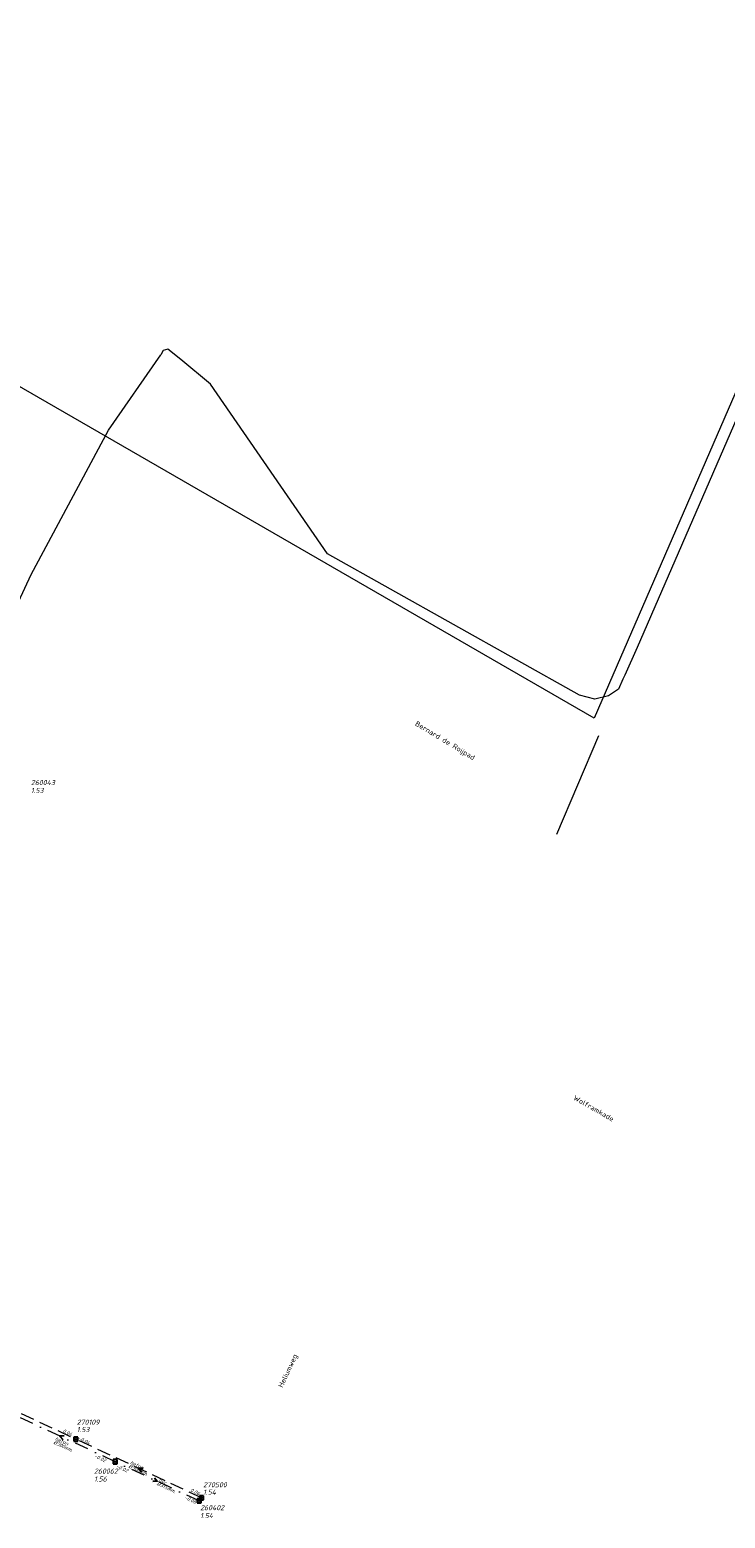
# Model space of a CAD drawing. Header units: metres. Extents: x 152202 to 157341, y 461610 to 468701.
# Tile 76 of 238: x 152721 to 152976, y 464828 to 465374. Entities that reach past the tile are written whole.
import ezdxf
from ezdxf.enums import TextEntityAlignment as Align
from ezdxf.lldxf.tags import DXFTag

# ---------------------------------------------------------------- set-up
doc = ezdxf.new("R2010")
doc.units = ezdxf.units.M
doc.header["$PDMODE"] = 64
doc.header["$PDSIZE"] = 1.5
doc.linetypes.add('RI-HWA', pattern=[7.4, 5, -2.4])
doc.linetypes.add('RI-VWA', pattern=[11, 5, -3, 0, -3])
doc.layers.get('0').update_dxf_attribs({"linetype": 'CONTINUOUS'})
for name, color, linetype, lineweight in [('B-OI-RI-HWA-BOB-T18', 150, 'CONTINUOUS', 18), ('B-OI-RI-HWA-MATERIAAL-T18', 150, 'CONTINUOUS', 18), ('B-OI-RI-HWA-PUTDEKSELHOOGTE-T25', 150, 'CONTINUOUS', 25), ('B-OI-RI-HWA-PUTNUMMER-T25', 150, 'CONTINUOUS', 25), ('B-OI-RI-HWA_DIAMETER-T18', 150, 'CONTINUOUS', 18), ('B-OI-RI-HWA_RIOOLPUT-S', 150, 'CONTINUOUS', 25), ('B-OI-RI-HWA_TRANSPORTLEIDING-G', 150, 'RI-HWA', 18), ('B-OI-RI-PERSLEIDING-G', 210, 'RI-PERS', 18), ('B-OI-RI-STROOMRICHTING-S', 252, 'CONTINUOUS', 25), ('B-OI-RI-VWA-BOB-T18', 34, 'CONTINUOUS', 18), ('B-OI-RI-VWA-DIAMETER-T18', 34, 'CONTINUOUS', 18), ('B-OI-RI-VWA-MATERIAAL-T18', 34, 'CONTINUOUS', 18), ('B-OI-RI-VWA_PUTDEKSELHOOGTE-T25', 34, 'CONTINUOUS', 25), ('B-OI-RI-VWA_PUTNUMMER-T25', 34, 'CONTINUOUS', 25), ('B-OI-RI-VWA_RIOOLPUT-S', 34, 'CONTINUOUS', 25), ('B-OI-RI-VWA_TRANSPORTLEIDING-G', 34, 'RI-VWA', 18), ('B-RO-OG-TOPOGRAFIE-T18', 2, 'CONTINUOUS', 18)]:
    doc.layers.add(name, color=color, linetype=linetype, lineweight=lineweight)
doc.styles.add('NLCS-ISO-M200-T18', font='NLCS-ISO.ttf', dxfattribs={"height": 360})
doc.styles.add('NLCS-ISO-M750-T18_CURSIEF', font='NLCS-ISO.ttf', dxfattribs={"oblique": 15, "height": 1.35})
doc.styles.add('NLCS-ISO-M750-T25_CURSIEF', font='NLCS-ISO.ttf', dxfattribs={"oblique": 15, "height": 1.875})
tags = doc.linetypes.add('RI-PERS', pattern='A,7,-2,["P",Standard,S=1.8,R=0,X=-0.5,Y=-0.9],-2,7,-2,[102,NLCS.SHX,S=1,R=180,X=0,Y=0],-2', length=22).pattern_tags.tags
tags[6] = DXFTag(74, 10)

# ---------------------------------------------------------------- blocks, each defined once
blk = doc.blocks.new('ACMAP_ANN_TEMPLATE_hwa-diam')
at = {"style": 'NLCS-ISO-M750-T18_CURSIEF', "oblique": 15}
blk.add_attdef('hwa-diam', (-3.7, -1.3), '', height=1.35, dxfattribs=at)
blk = doc.blocks.new('ACMAP_ANN_TEMPLATE_hwa-materiaal')
at = {"style": 'NLCS-ISO-M750-T18_CURSIEF', "oblique": 15}
blk.add_attdef('hwa-mat', (-3.7, 0.2), '', height=1.35, dxfattribs=at)
blk = doc.blocks.new('ACMAP_ANN_TEMPLATE_hwa-nap-l')
at = {"style": 'NLCS-ISO-M750-T18_CURSIEF', "oblique": 15}
blk.add_attdef('hwa-nap-l', (3.3, 0.2), '', height=1.35, dxfattribs=at)
blk = doc.blocks.new('ACMAP_ANN_TEMPLATE_hwa-nap-r')
at = {"style": 'NLCS-ISO-M750-T18_CURSIEF', "oblique": 15}
blk.add_attdef('hwa-nap-r', (-5.6, 0.2), '', height=1.35, dxfattribs=at)
blk = doc.blocks.new('ACMAP_ANN_TEMPLATE_vwa-diam')
at = {"style": 'NLCS-ISO-M750-T18_CURSIEF', "oblique": 15}
blk.add_attdef('vwa-diam', (0.3, -1.3), '', height=1.35, dxfattribs=at)
blk = doc.blocks.new('ACMAP_ANN_TEMPLATE_vwa-materiaal')
at = {"style": 'NLCS-ISO-M750-T18_CURSIEF', "oblique": 15}
blk.add_attdef('vwa-mat', (0.3, 0.2), '', height=1.35, dxfattribs=at)
blk = doc.blocks.new('ACMAP_ANN_TEMPLATE_vwa-nap-l')
at = {"style": 'NLCS-ISO-M750-T18_CURSIEF', "oblique": 15}
blk.add_attdef('vwa-nap-l', (3.3, 0.2), '', height=1.35, dxfattribs=at)
blk = doc.blocks.new('ACMAP_ANN_TEMPLATE_vwa-nap-r')
at = {"style": 'NLCS-ISO-M750-T18_CURSIEF', "oblique": 15}
blk.add_attdef('vwa-nap-r', (-5.6, 0.2), '', height=1.35, dxfattribs=at)
blk = doc.blocks.new('ACMAP_ANN_TEMPLATE_hwa-puth')
at = {"color": 0, "linetype": 'ByBlock', "style": 'NLCS-ISO-M750-T25_CURSIEF', "oblique": 15}
blk.add_attdef('hwa-puth', (-9, -6.8), '', height=1.88, dxfattribs=at)
blk = doc.blocks.new('ACMAP_ANN_TEMPLATE_hwa-putnr')
at = {"color": 0, "linetype": 'ByBlock', "style": 'NLCS-ISO-M750-T25_CURSIEF', "oblique": 15}
blk.add_attdef('hwa-putnr', (-9, -4.1), '', height=1.88, dxfattribs=at)
blk = doc.blocks.new('ACMAP_ANN_TEMPLATE_vwa-puth')
at = {"style": 'NLCS-ISO-M750-T25_CURSIEF', "oblique": 15}
blk.add_attdef('vwa-puth', (-3, 5), '', height=1.88, dxfattribs=at)
blk = doc.blocks.new('ACMAP_ANN_TEMPLATE_vwa-putnr')
at = {"style": 'NLCS-ISO-M750-T25_CURSIEF', "oblique": 15}
blk.add_attdef('vaw-putnr', (-3, 7.9), '', height=1.88, dxfattribs=at)

msp = doc.modelspace()

# ---------------------------------------------------------------- linework, layer by layer
at = {"layer": 'B-OI-RI-HWA_RIOOLPUT-S'}
for p in [(152737.78, 464856.91), (152783.87, 464835.36)]:
    msp.add_point(p, dxfattribs=at)
at = {"layer": 'B-OI-RI-HWA_TRANSPORTLEIDING-G'}
for p in [(152684.27, 464882.05), (152783.87, 464835.36)]:
    msp.add_line(p, (152737.78, 464856.91), dxfattribs=at)
at = {"layer": 'B-OI-RI-PERSLEIDING-G'}
for p, q in [((153037.4, 465373.9), (152927.9, 465121.4)), ((152927.9, 465121.4), (152601.01, 465309.95)), ((153000.66, 465278.72), (152943.6, 465147.3)), ((152769.8, 465256.2), (152768.9, 465254.7)), ((152771.5, 465256.7), (152769.8, 465256.2)), ((152776.3, 465253), (152771.5, 465256.7)), ((152749.7, 465227.01), (152768.9, 465254.7)), ((152787.1, 465243.9), (152776.3, 465253)), ((152830.1, 465181.7), (152787.1, 465243.9)), ((152721.4, 465174.1), (152749.7, 465227.01)), ((152922.5, 465129.8), (152830.1, 465181.7)), ((152707.2, 465143.7), (152721.4, 465174.1)), ((152943.6, 465147.3), (152939.1, 465137.1)), ((152938.4, 465135.7), (152936.8, 465132.01)), ((152939.1, 465137.1), (152938.4, 465135.7)), ((152936.8, 465132.01), (152933.1, 465129.6)), ((152928.1, 465128.4), (152922.5, 465129.8)), ((152933.1, 465129.6), (152928.1, 465128.4)), ((152929.48, 465114.89), (152914.08, 465078.69))]:
    msp.add_line(p, q, dxfattribs=at)
at = {"layer": 'B-OI-RI-STROOMRICHTING-S'}
for points in [[(152733.53, 464858.08), (152731.92, 464858.03), (152732.93, 464856.77)], [(152762.43, 464846.18), (152760.83, 464846.14), (152761.82, 464844.87)], [(152766.59, 464842.69), (152767.59, 464841.42), (152765.98, 464841.38)]]:
    msp.add_lwpolyline(points, dxfattribs=at)
at = {"layer": 'B-OI-RI-VWA_RIOOLPUT-S'}
for p in [(152752.2, 464848.62), (152782.97, 464834.23)]:
    msp.add_point(p, dxfattribs=at)
at = {"layer": 'B-OI-RI-VWA_TRANSPORTLEIDING-G'}
for p, q in [((152752.2, 464848.62), (152711.65, 464867.44)), ((152782.97, 464834.23), (152752.2, 464848.62))]:
    msp.add_line(p, q, dxfattribs=at)

# ---------------------------------------------------------------- block references
at = {"layer": 'B-OI-RI-HWA-BOB-T18'}
ref = msp.add_blockref('ACMAP_ANN_TEMPLATE_hwa-nap-r', (152737.78, 464856.91), dxfattribs=dict(at, rotation=334.8349831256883))
ref.add_attrib('hwa-nap-r', '0.04', (152732.797, 464859.472), dxfattribs={"layer": '0', "color": 0, "linetype": 'ByBlock', "height": 1.35, "rotation": 334.83498, "style": 'NLCS-ISO-M750-T18_CURSIEF', "oblique": 15})
ref = msp.add_blockref('ACMAP_ANN_TEMPLATE_hwa-nap-r', (152743.382, 464854.212), dxfattribs=dict(at, rotation=334.9409272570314))
ref.add_attrib('hwa-nap-r', '-0.04', (152738.394, 464856.766), dxfattribs={"layer": '0', "color": 0, "linetype": 'ByBlock', "height": 1.35, "rotation": 334.94093, "style": 'NLCS-ISO-M750-T18_CURSIEF', "oblique": 15})
ref = msp.add_blockref('ACMAP_ANN_TEMPLATE_hwa-nap-l', (152776.5, 464838.971), dxfattribs=dict(at, rotation=334.9409272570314))
ref.add_attrib('hwa-nap-l', '0.06', (152779.574, 464837.755), dxfattribs={"layer": '0', "color": 0, "linetype": 'ByBlock', "height": 1.35, "rotation": 334.94093, "style": 'NLCS-ISO-M750-T18_CURSIEF', "oblique": 15})
at = {"layer": 'B-OI-RI-HWA-MATERIAAL-T18'}
ref = msp.add_blockref('ACMAP_ANN_TEMPLATE_hwa-materiaal', (152760.825, 464846.135), dxfattribs=dict(at, rotation=334.9409272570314))
ref.add_attrib('hwa-mat', 'beton', (152757.558, 464847.883), dxfattribs={"layer": '0', "color": 0, "linetype": 'ByBlock', "height": 1.35, "rotation": 334.94093, "style": 'NLCS-ISO-M750-T18_CURSIEF', "oblique": 15})
at = {"layer": 'B-OI-RI-HWA-PUTDEKSELHOOGTE-T25'}
for p, values in [((152747.067, 464866.261), {'hwa-puth': '1.53'}), ((152793.405, 464843.321), {'hwa-puth': '1.54'})]:
    msp.add_blockref('ACMAP_ANN_TEMPLATE_hwa-puth', p, dxfattribs=at).add_auto_attribs(values)
at = {"layer": 'B-OI-RI-HWA-PUTNUMMER-T25'}
for p, values in [((152747.067, 464866.261), {'hwa-putnr': '270109'}), ((152793.405, 464843.321), {'hwa-putnr': '270500'})]:
    msp.add_blockref('ACMAP_ANN_TEMPLATE_hwa-putnr', p, dxfattribs=at).add_auto_attribs(values)
at = {"layer": 'B-OI-RI-HWA_DIAMETER-T18'}
ref = msp.add_blockref('ACMAP_ANN_TEMPLATE_hwa-diam', (152760.825, 464846.135), dxfattribs=dict(at, rotation=334.9409272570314))
ref.add_attrib('hwa-diam', '%%c300mm.', (152756.923, 464846.525), dxfattribs={"layer": '0', "color": 0, "linetype": 'ByBlock', "height": 1.35, "rotation": 334.94093, "style": 'NLCS-ISO-M750-T18_CURSIEF', "oblique": 15})
at = {"layer": 'B-OI-RI-VWA-BOB-T18'}
ref = msp.add_blockref('ACMAP_ANN_TEMPLATE_vwa-nap-r', (152749.305, 464847.722), dxfattribs=dict(at, rotation=334.9362329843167))
ref.add_attrib('vwa-nap-r', '-0.02', (152744.317, 464850.275), dxfattribs={"layer": '0', "color": 0, "linetype": 'ByBlock', "height": 1.35, "rotation": 334.93623, "style": 'NLCS-ISO-M750-T18_CURSIEF', "oblique": 15})
ref = msp.add_blockref('ACMAP_ANN_TEMPLATE_vwa-nap-l', (152749.305, 464847.722), dxfattribs=dict(at, rotation=335.103119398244))
ref.add_attrib('vwa-nap-l', '-0.02', (152752.382, 464846.514), dxfattribs={"layer": '0', "color": 0, "linetype": 'ByBlock', "height": 1.35, "rotation": 335.10312, "style": 'NLCS-ISO-M750-T18_CURSIEF', "oblique": 15})
ref = msp.add_blockref('ACMAP_ANN_TEMPLATE_vwa-nap-l', (152774.371, 464836.264), dxfattribs=dict(at, rotation=334.9362329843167))
ref.add_attrib('vwa-nap-l', '-0.06', (152777.445, 464835.047), dxfattribs={"layer": '0', "color": 0, "linetype": 'ByBlock', "height": 1.35, "rotation": 334.93623, "style": 'NLCS-ISO-M750-T18_CURSIEF', "oblique": 15})
at = {"layer": 'B-OI-RI-VWA-DIAMETER-T18'}
ref = msp.add_blockref('ACMAP_ANN_TEMPLATE_vwa-diam', (152729.659, 464856.596), dxfattribs=dict(at, rotation=335.103119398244))
ref.add_attrib('vwa-diam', '%%c300mm.', (152729.383, 464855.291), dxfattribs={"layer": '0', "color": 0, "linetype": 'ByBlock', "height": 1.35, "rotation": 335.10312, "style": 'NLCS-ISO-M750-T18_CURSIEF', "oblique": 15})
ref = msp.add_blockref('ACMAP_ANN_TEMPLATE_vwa-diam', (152767.585, 464841.425), dxfattribs=dict(at, rotation=334.9362329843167))
ref.add_attrib('vwa-diam', '%%c315mm.', (152767.306, 464840.12), dxfattribs={"layer": '0', "color": 0, "linetype": 'ByBlock', "height": 1.35, "rotation": 334.93623, "style": 'NLCS-ISO-M750-T18_CURSIEF', "oblique": 15})
at = {"layer": 'B-OI-RI-VWA-MATERIAAL-T18'}
ref = msp.add_blockref('ACMAP_ANN_TEMPLATE_vwa-materiaal', (152729.659, 464856.596), dxfattribs=dict(at, rotation=335.103119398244))
ref.add_attrib('vwa-mat', 'beton', (152730.015, 464856.651), dxfattribs={"layer": '0', "color": 0, "linetype": 'ByBlock', "height": 1.35, "rotation": 335.10312, "style": 'NLCS-ISO-M750-T18_CURSIEF', "oblique": 15})
ref = msp.add_blockref('ACMAP_ANN_TEMPLATE_vwa-materiaal', (152767.585, 464841.425), dxfattribs=dict(at, rotation=334.9362329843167))
ref.add_attrib('vwa-mat', 'pvc', (152767.941, 464841.479), dxfattribs={"layer": '0', "color": 0, "linetype": 'ByBlock', "height": 1.35, "rotation": 334.93623, "style": 'NLCS-ISO-M750-T18_CURSIEF', "oblique": 15})
at = {"layer": 'B-OI-RI-VWA_PUTDEKSELHOOGTE-T25'}
ref = msp.add_blockref('ACMAP_ANN_TEMPLATE_vwa-puth', (152724.252, 465088.903), dxfattribs=at)
ref.add_attrib('vwa-puth', '1.53', (152721.252, 465093.903), dxfattribs={"layer": '0', "color": 0, "linetype": 'ByBlock', "height": 1.875, "style": 'NLCS-ISO-M750-T25_CURSIEF', "oblique": 15})
ref = msp.add_blockref('ACMAP_ANN_TEMPLATE_vwa-puth', (152747.409, 464836.324), dxfattribs=at)
ref.add_attrib('vwa-puth', '1.56', (152744.409, 464841.324), dxfattribs={"layer": '0', "color": 0, "linetype": 'ByBlock', "height": 1.875, "style": 'NLCS-ISO-M750-T25_CURSIEF', "oblique": 15})
ref = msp.add_blockref('ACMAP_ANN_TEMPLATE_vwa-puth', (152786.333, 464822.91), dxfattribs=at)
ref.add_attrib('vwa-puth', '1.54', (152783.333, 464827.91), dxfattribs={"layer": '0', "color": 0, "linetype": 'ByBlock', "height": 1.875, "style": 'NLCS-ISO-M750-T25_CURSIEF', "oblique": 15})
at = {"layer": 'B-OI-RI-VWA_PUTNUMMER-T25'}
ref = msp.add_blockref('ACMAP_ANN_TEMPLATE_vwa-putnr', (152724.252, 465088.903), dxfattribs=at)
ref.add_attrib('vaw-putnr', '260043', (152721.252, 465096.803), dxfattribs={"layer": '0', "color": 0, "linetype": 'ByBlock', "height": 1.875, "style": 'NLCS-ISO-M750-T25_CURSIEF', "oblique": 15})
ref = msp.add_blockref('ACMAP_ANN_TEMPLATE_vwa-putnr', (152747.409, 464836.324), dxfattribs=at)
ref.add_attrib('vaw-putnr', '260062', (152744.409, 464844.224), dxfattribs={"layer": '0', "color": 0, "linetype": 'ByBlock', "height": 1.875, "style": 'NLCS-ISO-M750-T25_CURSIEF', "oblique": 15})
ref = msp.add_blockref('ACMAP_ANN_TEMPLATE_vwa-putnr', (152786.333, 464822.91), dxfattribs=at)
ref.add_attrib('vaw-putnr', '260402', (152783.333, 464830.81), dxfattribs={"layer": '0', "color": 0, "linetype": 'ByBlock', "height": 1.875, "style": 'NLCS-ISO-M750-T25_CURSIEF', "oblique": 15})

# ---------------------------------------------------------------- texts
at = {"layer": 'B-RO-OG-TOPOGRAFIE-T18', "style": 'NLCS-ISO-M200-T18'}
for s, rotation, p in [('Bernard de Roijpad', 328.9, (152873.067, 465112.926)), ('Wolframkade', 330.2, (152927.751, 464978.247)), ('Heliumweg', 65, (152815.754, 464881.862))]:
    msp.add_text(s, height=1.875, rotation=rotation, dxfattribs=at).set_placement(p, align=Align.MIDDLE)

doc.saveas('drawing.dxf')
